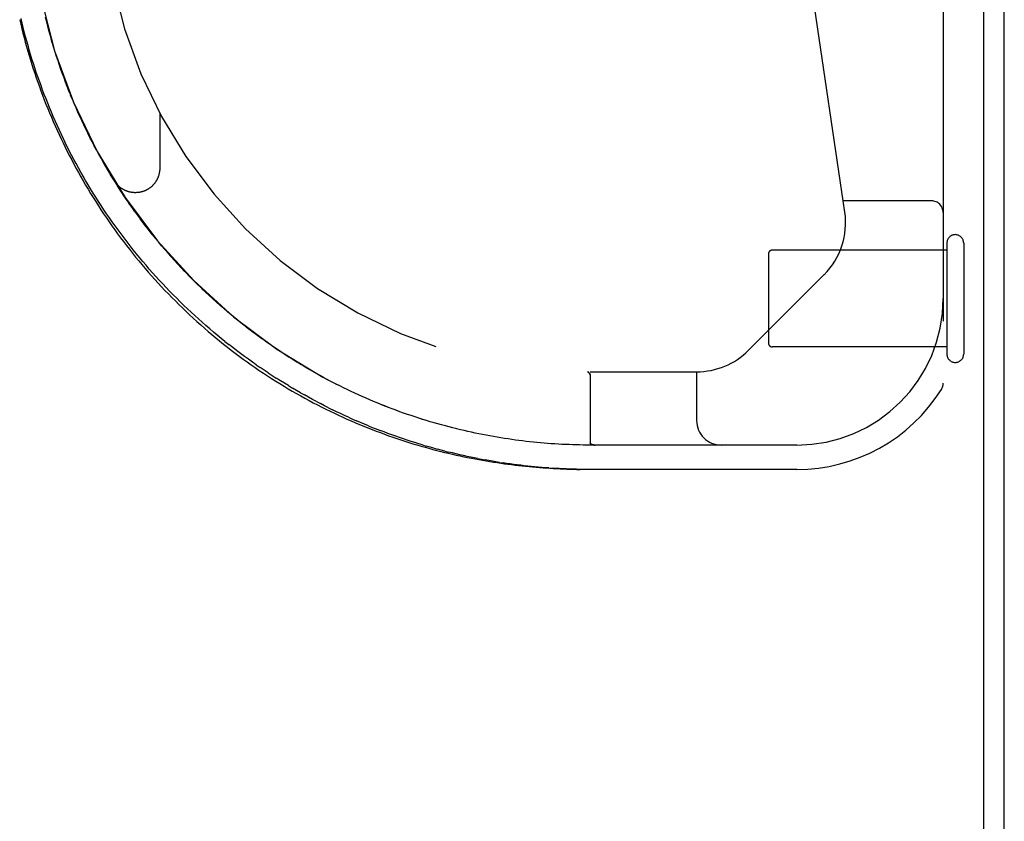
# Model space of a CAD drawing. Header units: inches. Extents: x 0 to 283, y 0 to 183.
# Tile 32 of 256: x 122.76 to 125.28, y 31.58 to 33.64. Entities that reach past the tile are written whole.
import ezdxf

# ---------------------------------------------------------------- set-up
doc = ezdxf.new("R2010")
doc.units = ezdxf.units.IN
doc.header["$LTSCALE"] = 15.583333
doc.header["$MEASUREMENT"] = 0
doc.linetypes.add('HIDDEN', pattern=[0.2, 0.1, -0.1])
doc.layers.get('0').update_dxf_attribs({"linetype": 'CONTINUOUS'})
doc.layers.add('DEFAULT_2', color=8, linetype='HIDDEN')
doc.layers.add('RIGHTHAND_DOOR_ASSEMBLY', color=7, linetype='CONTINUOUS')

msp = doc.modelspace()

# ---------------------------------------------------------------- linework, layer by layer
at = {"color": 7, "linetype": 'Continuous'}
msp.add_line((125.2273, 11.1414), (125.2273, 34.9114), dxfattribs=at)
at = {"color": 3, "linetype": 'Continuous'}
msp.add_line((125.2793, 11.2524), (125.2793, 34.8004), dxfattribs=at)
at = {"layer": 'DEFAULT_2', "color": 8, "linetype": 'HIDDEN'}
for p, q in [((125.1323, 33.0644), (125.1323, 32.7804)), ((125.1753, 33.0644), (125.1753, 32.7804)), ((124.6753, 33.0364), (124.6753, 32.8084)), ((125.1323, 33.0464), (124.6853, 33.0464)), ((125.1323, 32.7984), (124.6853, 32.7984))]:
    msp.add_line(p, q, dxfattribs=at)
for centre, radius, start, end in [((125.1538, 33.0644), 0.0215, 0, 180), ((124.6853, 33.0364), 0.01, 90, 180), ((124.6853, 32.8084), 0.01, 180, 270), ((125.1538, 32.7804), 0.0215, 180, 360)]:
    msp.add_arc(centre, radius, start, end, dxfattribs=at)
at = {"layer": 'RIGHTHAND_DOOR_ASSEMBLY', "color": 8, "linetype": 'HIDDEN'}
for p, q in [((125.1228, 34.4224), (125.1228, 32.7055)), ((124.8709, 33.1438), (124.6877, 34.3906)), ((122.8268, 33.6303), (122.824, 33.6415)), ((122.8296, 33.6193), (122.8268, 33.6304)), ((122.8326, 33.6082), (122.8296, 33.6194)), ((122.8356, 33.5972), (122.8326, 33.6083)), ((122.8388, 33.5861), (122.8356, 33.5972)), ((122.8839, 33.4541), (122.8795, 33.4651)), ((122.8883, 33.4431), (122.8838, 33.4542)), ((122.8927, 33.4322), (122.8882, 33.4433)), ((122.8973, 33.4213), (122.8927, 33.4323)), ((122.902, 33.4104), (122.8973, 33.4214)), ((122.9068, 33.3995), (122.902, 33.4104)), ((122.9167, 33.3779), (122.9117, 33.3887)), ((123.1164, 33.3974), (123.1164, 33.2558)), ((122.927, 33.3562), (122.9217, 33.3672)), ((122.9322, 33.3455), (122.9269, 33.3564)), ((122.9544, 33.3026), (122.9486, 33.3134)), ((122.9602, 33.2919), (122.9543, 33.3027)), ((122.9661, 33.2813), (122.9601, 33.2921)), ((122.9721, 33.2707), (122.966, 33.2815)), ((122.9782, 33.2602), (122.972, 33.2709)), ((122.9844, 33.2496), (122.9782, 33.2602)), ((122.9971, 33.2287), (122.9906, 33.2393)), ((123.0036, 33.2183), (122.997, 33.2288)), ((123.0102, 33.2079), (123.0035, 33.2184)), ((123.0169, 33.1975), (123.0101, 33.208)), ((123.0238, 33.1872), (123.0168, 33.1977)), ((123.0307, 33.1769), (123.0236, 33.1874)), ((123.0377, 33.1667), (123.0305, 33.1771)), ((123.0448, 33.1565), (123.0376, 33.1669)), ((125.0928, 33.1724), (124.8667, 33.1724)), ((123.052, 33.1464), (123.0447, 33.1567)), ((123.0593, 33.1363), (123.0519, 33.1466)), ((123.0667, 33.1263), (123.0592, 33.1365)), ((123.0742, 33.1163), (123.0666, 33.1264)), ((123.0818, 33.1063), (123.0741, 33.1165)), ((123.0895, 33.0965), (123.0816, 33.1065)), ((123.0973, 33.0866), (123.0893, 33.0967)), ((123.1051, 33.0769), (123.0971, 33.0868)), ((123.1131, 33.0672), (123.105, 33.0771)), ((123.1212, 33.0575), (123.113, 33.0674)), ((123.1293, 33.048), (123.121, 33.0577)), ((123.1376, 33.0384), (123.1292, 33.0481)), ((123.1459, 33.029), (123.1374, 33.0386)), ((123.1543, 33.0196), (123.1457, 33.0292)), ((123.1628, 33.0103), (123.1542, 33.0198)), ((123.1714, 33.0011), (123.1627, 33.0105)), ((123.1801, 32.9919), (123.1712, 33.0013)), ((123.1888, 32.9828), (123.1799, 32.9921)), ((124.6243, 32.79), (124.8178, 32.9835)), ((123.1977, 32.9738), (123.1887, 32.983)), ((123.2066, 32.9649), (123.1975, 32.974)), ((123.2156, 32.956), (123.2064, 32.9651)), ((123.2246, 32.9473), (123.2154, 32.9562)), ((123.2337, 32.9386), (123.2244, 32.9475)), ((123.2429, 32.93), (123.2335, 32.9388)), ((123.2522, 32.9215), (123.2427, 32.9302)), ((123.2615, 32.9131), (123.252, 32.9217)), ((123.2709, 32.9048), (123.2613, 32.9133)), ((123.2804, 32.8965), (123.2707, 32.9049)), ((123.2899, 32.8884), (123.2802, 32.8967)), ((123.2995, 32.8803), (123.2897, 32.8886)), ((123.3091, 32.8724), (123.2992, 32.8805)), ((123.3188, 32.8645), (123.3089, 32.8726)), ((123.3285, 32.8568), (123.3185, 32.8647)), ((123.3383, 32.8491), (123.3283, 32.857)), ((123.3481, 32.8416), (123.338, 32.8493)), ((123.3579, 32.8341), (123.3478, 32.8418)), ((123.3678, 32.8268), (123.3577, 32.8343)), ((123.2834, 32.8125), (123.2933, 32.8046)), ((123.3778, 32.8195), (123.3676, 32.827)), ((123.3877, 32.8124), (123.3775, 32.8197)), ((123.3977, 32.8054), (123.3875, 32.8126)), ((123.2996, 32.7903), (123.3097, 32.7827)), ((123.4078, 32.7984), (123.3975, 32.8055)), ((123.4178, 32.7916), (123.4075, 32.7986)), ((123.4279, 32.7849), (123.4176, 32.7918)), ((123.438, 32.7783), (123.4276, 32.7851)), ((123.4481, 32.7718), (123.4377, 32.7785)), ((123.4583, 32.7654), (123.4479, 32.772)), ((123.4684, 32.7591), (123.458, 32.7656)), ((123.4785, 32.753), (123.4681, 32.7593)), ((123.3637, 32.7526), (123.3739, 32.7456)), ((123.4886, 32.747), (123.4783, 32.7532)), ((123.4987, 32.7411), (123.4884, 32.7471)), ((123.5087, 32.7353), (123.4984, 32.7412)), ((123.5187, 32.7297), (123.5085, 32.7355)), ((124.2122, 32.7349), (124.2124, 32.7349)), ((124.2123, 32.7349), (124.2126, 32.7349)), ((124.2167, 32.7304), (124.2161, 32.7313)), ((124.2191, 32.7349), (124.4914, 32.7349)), ((124.4914, 32.7349), (124.4914, 32.6099)), ((123.5286, 32.7242), (123.5185, 32.7298)), ((123.5385, 32.7189), (123.5284, 32.7243)), ((123.5483, 32.7136), (123.5383, 32.719)), ((123.5581, 32.7085), (123.5481, 32.7137)), ((123.5678, 32.7035), (123.5579, 32.7086)), ((124.2163, 32.731), (124.2178, 32.7287)), ((124.2169, 32.7301), (124.2179, 32.7287)), ((124.2191, 32.7246), (124.2191, 32.553)), ((123.4458, 32.6995), (123.4561, 32.6934)), ((123.4767, 32.6814), (123.487, 32.6756)), ((123.5179, 32.6588), (123.5282, 32.6534)), ((123.5488, 32.6429), (123.5591, 32.6378)), ((123.7215, 32.6363), (123.7118, 32.6399)), ((123.7312, 32.6328), (123.7214, 32.6363)), ((123.819, 32.6042), (123.8093, 32.6071)), ((123.8383, 32.5988), (123.8286, 32.6015)), ((123.848, 32.5962), (123.8383, 32.5988)), ((123.8863, 32.5865), (123.8767, 32.5888)), ((123.9713, 32.5689), (123.9619, 32.5706)), ((124.064, 32.5558), (124.0548, 32.5568)), ((123.7892, 32.5478), (123.7989, 32.5449)), ((123.8181, 32.5394), (123.8277, 32.5368)), ((123.8468, 32.5318), (123.8563, 32.5294)), ((124.2191, 32.553), (124.2191, 32.5529)), ((124.7478, 32.5474), (124.2191, 32.5474)), ((124.229, 32.5475), (124.2296, 32.5475)), ((124.2295, 32.5475), (124.2301, 32.5474)), ((124.2301, 32.5474), (124.2307, 32.5474)), ((123.9865, 32.503), (123.9956, 32.5016)), ((124.1126, 32.4887), (124.1215, 32.4881)), ((124.2105, 32.4849), (124.2014, 32.485)), ((124.7478, 32.4849), (124.2102, 32.4849))]:
    msp.add_line(p, q, dxfattribs=at)
for points in [[(122.7602, 33.639), (122.7629, 33.6276), (122.7658, 33.6161), (122.7687, 33.6047), (122.7717, 33.5933), (122.7749, 33.5819), (122.7781, 33.5705), (122.7814, 33.5591), (122.7848, 33.5477), (122.7883, 33.5363), (122.7919, 33.5249), (122.7956, 33.5136), (122.7994, 33.5022), (122.8033, 33.4909), (122.8073, 33.4796), (122.8114, 33.4683), (122.8156, 33.457), (122.8199, 33.4457), (122.8242, 33.4344), (122.8287, 33.4232), (122.8333, 33.4119), (122.838, 33.4007), (122.8428, 33.3895), (122.8476, 33.3783), (122.8526, 33.3672), (122.8577, 33.356), (122.8629, 33.3449), (122.8682, 33.3338), (122.8735, 33.3227)], [(122.7577, 33.6361), (122.7604, 33.6246), (122.7632, 33.6131), (122.7661, 33.6016), (122.7691, 33.5902), (122.7721, 33.5787), (122.7753, 33.5673), (122.7786, 33.5559), (122.7819, 33.5445), (122.7854, 33.5331), (122.7889, 33.5217), (122.7926, 33.5104), (122.7963, 33.4991), (122.8001, 33.4877), (122.804, 33.4764), (122.808, 33.4652), (122.8121, 33.4539), (122.8164, 33.4427), (122.8206, 33.4314), (122.825, 33.4202), (122.8295, 33.4091), (122.8341, 33.3979), (122.8388, 33.3868), (122.8436, 33.3757), (122.8484, 33.3646), (122.8534, 33.3536), (122.8584, 33.3426), (122.8636, 33.3316), (122.8688, 33.3206), (122.8742, 33.3097), (122.8796, 33.2988), (122.8852, 33.2879), (122.8908, 33.277), (122.8965, 33.2662), (122.9024, 33.2554), (122.9083, 33.2447), (122.9143, 33.234), (122.9204, 33.2233), (122.9266, 33.2127), (122.9329, 33.2021), (122.9393, 33.1915), (122.9458, 33.181), (122.9524, 33.1705), (122.9591, 33.1601), (122.9659, 33.1497), (122.9727, 33.1394), (122.9797, 33.1291), (122.9868, 33.1188), (122.9939, 33.1086), (123.0012, 33.0984), (123.0085, 33.0883), (123.016, 33.0782), (123.0235, 33.0682), (123.0311, 33.0583), (123.0389, 33.0484), (123.0467, 33.0385), (123.0546, 33.0287), (123.0626, 33.019), (123.0707, 33.0093), (123.0788, 32.9997), (123.0871, 32.9902), (123.0954, 32.9807), (123.1039, 32.9712), (123.1124, 32.9619), (123.121, 32.9526), (123.1297, 32.9433), (123.1385, 32.9342), (123.1474, 32.9251), (123.1563, 32.9161), (123.1654, 32.9071), (123.1745, 32.8983), (123.1837, 32.8895), (123.1929, 32.8807), (123.2023, 32.8721), (123.2117, 32.8635), (123.2212, 32.8551), (123.2308, 32.8467), (123.2404, 32.8384), (123.2501, 32.8301), (123.2599, 32.822), (123.2697, 32.8139), (123.2797, 32.806), (123.2896, 32.7981), (123.2996, 32.7903), (123.3097, 32.7827), (123.3199, 32.7751), (123.3301, 32.7676), (123.3403, 32.7602), (123.3506, 32.7529), (123.361, 32.7457), (123.3714, 32.7386), (123.3818, 32.7316), (123.3923, 32.7247), (123.4028, 32.7179), (123.4134, 32.7112), (123.424, 32.7046), (123.4346, 32.6981), (123.4452, 32.6917), (123.4559, 32.6855), (123.4666, 32.6793), (123.4773, 32.6733), (123.4881, 32.6673), (123.4988, 32.6615), (123.5096, 32.6558), (123.5204, 32.6501), (123.5311, 32.6446), (123.5419, 32.6392), (123.5527, 32.634), (123.5635, 32.6288), (123.5743, 32.6237), (123.585, 32.6188), (123.5958, 32.6139), (123.6065, 32.6092), (123.6173, 32.6046), (123.628, 32.6001), (123.6387, 32.5956), (123.6494, 32.5913), (123.66, 32.5871), (123.6707, 32.583), (123.6813, 32.5791), (123.6919, 32.5752), (123.7024, 32.5714), (123.7129, 32.5677), (123.7234, 32.5641), (123.7338, 32.5607), (123.7442, 32.5573), (123.7546, 32.554), (123.7649, 32.5508), (123.7752, 32.5477), (123.7855, 32.5447), (123.7957, 32.5418), (123.8058, 32.539), (123.8159, 32.5363), (123.826, 32.5337), (123.836, 32.5311), (123.846, 32.5287), (123.8559, 32.5263), (123.8658, 32.524), (123.8756, 32.5218), (123.8854, 32.5197), (123.8951, 32.5176), (123.9048, 32.5156), (123.9144, 32.5137), (123.924, 32.5119), (123.9336, 32.5101), (123.943, 32.5084), (123.9525, 32.5068), (123.9619, 32.5053), (123.9712, 32.5038), (123.9805, 32.5024), (123.9898, 32.501), (123.999, 32.4997), (124.0082, 32.4985), (124.0173, 32.4973), (124.0264, 32.4962), (124.0355, 32.4952), (124.0445, 32.4942), (124.0535, 32.4932), (124.0624, 32.4923), (124.0713, 32.4915), (124.0802, 32.4907), (124.089, 32.49), (124.0979, 32.4893), (124.1066, 32.4887), (124.1154, 32.4881), (124.1241, 32.4876), (124.1328, 32.4871), (124.1415, 32.4867), (124.1502, 32.4863), (124.1589, 32.486), (124.1675, 32.4857), (124.1761, 32.4854), (124.1847, 32.4852), (124.1933, 32.4851)], [(122.8559, 33.5309), (122.8522, 33.5421), (122.8487, 33.5531), (122.8453, 33.5641), (122.842, 33.5751), (122.8387, 33.5862)], [(122.8523, 33.542), (122.8487, 33.553), (122.8453, 33.564), (122.842, 33.5751), (122.8388, 33.5861)], [(122.8673, 33.4979), (122.8633, 33.509), (122.8595, 33.52), (122.8558, 33.531)], [(122.8634, 33.5089), (122.8596, 33.5199), (122.8559, 33.5309)], [(122.8796, 33.465), (122.8753, 33.4761), (122.8712, 33.4871), (122.8672, 33.498)], [(122.8754, 33.476), (122.8713, 33.4869), (122.8673, 33.4979)], [(122.9117, 33.3887), (122.9067, 33.3997), (122.902, 33.4105)], [(122.9218, 33.367), (122.9166, 33.378), (122.9116, 33.3888)], [(122.9487, 33.3133), (122.9431, 33.3241), (122.9376, 33.3349), (122.9322, 33.3456)], [(122.9431, 33.324), (122.9376, 33.3347), (122.9322, 33.3455)], [(123.2834, 32.8125), (123.2735, 32.8204), (123.2637, 32.8285), (123.254, 32.8366), (123.2443, 32.8448), (123.2346, 32.8532), (123.225, 32.8616), (123.2155, 32.8701), (123.206, 32.8787), (123.1966, 32.8874), (123.1873, 32.8961), (123.178, 32.905), (123.1689, 32.914), (123.1597, 32.923), (123.1507, 32.9321), (123.1417, 32.9413), (123.1328, 32.9506), (123.124, 32.9599), (123.1153, 32.9693), (123.1066, 32.9788), (123.098, 32.9884), (123.0895, 32.998), (123.0812, 33.0077), (123.0728, 33.0175), (123.0646, 33.0274), (123.0565, 33.0372), (123.0485, 33.0472), (123.0405, 33.0572), (123.0327, 33.0673), (123.0249, 33.0774), (123.0172, 33.0876), (123.0097, 33.0979), (123.0022, 33.1082), (122.9948, 33.1185), (122.9875, 33.1289), (122.9804, 33.1393), (122.9733, 33.1498), (122.9663, 33.1604), (122.9594, 33.1709), (122.9526, 33.1815), (122.9459, 33.1922), (122.9394, 33.2029), (122.9329, 33.2136), (122.9265, 33.2244), (122.9202, 33.2352), (122.914, 33.246), (122.9079, 33.2569), (122.9019, 33.2678), (122.8961, 33.2787), (122.8903, 33.2897), (122.8846, 33.3007), (122.879, 33.3117), (122.8735, 33.3227)], [(122.9907, 33.2391), (122.9843, 33.2498), (122.9781, 33.2603)], [(123.1164, 33.2558), (123.1163, 33.2548), (123.1163, 33.2536), (123.1163, 33.2525), (123.1162, 33.2513), (123.1161, 33.2502), (123.116, 33.2491), (123.1159, 33.248), (123.1157, 33.2468), (123.1155, 33.2457), (123.1153, 33.2446), (123.1151, 33.2435), (123.1149, 33.2423), (123.1146, 33.2412), (123.1144, 33.2401), (123.1141, 33.239), (123.1138, 33.2379), (123.1134, 33.2368), (123.1131, 33.2358), (123.1127, 33.2347), (123.1123, 33.2336), (123.1119, 33.2326), (123.1114, 33.2315), (123.111, 33.2305), (123.1105, 33.2294), (123.11, 33.2284), (123.1095, 33.2274), (123.109, 33.2264), (123.1085, 33.2254), (123.1079, 33.2244), (123.1073, 33.2234), (123.1067, 33.2224), (123.1061, 33.2215), (123.1055, 33.2205), (123.1048, 33.2196), (123.1041, 33.2187), (123.1035, 33.2178), (123.1028, 33.2169), (123.102, 33.216), (123.1013, 33.2151), (123.1006, 33.2143), (123.0998, 33.2134), (123.099, 33.2126), (123.0982, 33.2118), (123.0974, 33.211), (123.0966, 33.2102), (123.0957, 33.2094), (123.0949, 33.2087), (123.094, 33.2079), (123.0932, 33.2072), (123.0923, 33.2065), (123.0914, 33.2058), (123.0904, 33.2051), (123.0895, 33.2045), (123.0886, 33.2038), (123.0876, 33.2032), (123.0867, 33.2026), (123.0857, 33.202), (123.0847, 33.2014), (123.0837, 33.2009), (123.0827, 33.2003), (123.0817, 33.1998), (123.0807, 33.1993), (123.0796, 33.1989), (123.0786, 33.1984), (123.0775, 33.198), (123.0765, 33.1975), (123.0754, 33.1971), (123.0743, 33.1967), (123.0733, 33.1964), (123.0722, 33.196), (123.0711, 33.1957), (123.07, 33.1954), (123.0689, 33.1951), (123.0678, 33.1949), (123.0667, 33.1946), (123.0655, 33.1944), (123.0644, 33.1942), (123.0633, 33.194), (123.0622, 33.1939), (123.061, 33.1937), (123.0599, 33.1936), (123.0588, 33.1935), (123.0576, 33.1934), (123.0565, 33.1934), (123.0554, 33.1933), (123.0542, 33.1933), (123.0531, 33.1933), (123.052, 33.1933), (123.0508, 33.1934), (123.0497, 33.1934), (123.0485, 33.1935), (123.0474, 33.1936), (123.0463, 33.1938), (123.0451, 33.1939), (123.044, 33.1941), (123.0429, 33.1943), (123.0418, 33.1945), (123.0407, 33.1947), (123.0396, 33.195), (123.0384, 33.1952), (123.0373, 33.1955), (123.0363, 33.1958), (123.0352, 33.1962), (123.0341, 33.1965), (123.033, 33.1969), (123.0319, 33.1973), (123.0309, 33.1977), (123.0298, 33.1981), (123.0288, 33.1986), (123.0277, 33.199), (123.0267, 33.1995), (123.0257, 33.2), (123.0247, 33.2005), (123.0237, 33.2011), (123.0227, 33.2016), (123.0217, 33.2022), (123.0207, 33.2028), (123.0198, 33.2034), (123.0188, 33.204), (123.0179, 33.2047), (123.017, 33.2054), (123.016, 33.206), (123.0151, 33.2067), (123.0143, 33.2074), (123.0134, 33.2082), (123.0125, 33.2089), (123.0117, 33.2097), (123.0108, 33.2105), (123.01, 33.2112), (123.0092, 33.2121), (123.0084, 33.2129), (123.0077, 33.2137), (123.0069, 33.2146), (123.0062, 33.2154), (123.0054, 33.2163), (123.0047, 33.2172), (123.004, 33.2181), (123.0033, 33.219), (123.0027, 33.2199), (123.0021, 33.2208), (123.0014, 33.2218), (123.0009, 33.2227)], [(123.0467, 33.0385), (123.0546, 33.0287), (123.0626, 33.019), (123.0706, 33.0093), (123.0788, 32.9997), (123.0871, 32.9902), (123.0954, 32.9807), (123.1039, 32.9712), (123.1124, 32.9619), (123.121, 32.9526), (123.1297, 32.9433), (123.1385, 32.9342), (123.1474, 32.9251), (123.1563, 32.9161), (123.1654, 32.9071), (123.1745, 32.8983), (123.1837, 32.8895), (123.1929, 32.8807), (123.2023, 32.8721), (123.2117, 32.8635), (123.2212, 32.8551), (123.2308, 32.8467), (123.2404, 32.8384), (123.2501, 32.8301), (123.2599, 32.822), (123.2697, 32.814), (123.2796, 32.806), (123.2896, 32.7981)], [(123.3637, 32.7526), (123.3536, 32.7597), (123.3434, 32.7669), (123.3333, 32.7743), (123.3233, 32.7817), (123.3132, 32.7892), (123.3033, 32.7969), (123.2933, 32.8046)], [(123.3199, 32.7751), (123.3301, 32.7676), (123.3403, 32.7602), (123.3506, 32.7529), (123.361, 32.7457), (123.3714, 32.7386), (123.3818, 32.7316), (123.3923, 32.7247), (123.4028, 32.7179), (123.4134, 32.7112), (123.424, 32.7046), (123.4346, 32.6981), (123.4452, 32.6917), (123.4559, 32.6855), (123.4666, 32.6793), (123.4773, 32.6733), (123.4881, 32.6673), (123.4988, 32.6615), (123.5096, 32.6558), (123.5204, 32.6501), (123.5311, 32.6446), (123.5419, 32.6392), (123.5527, 32.634), (123.5635, 32.6288), (123.5743, 32.6237), (123.585, 32.6188), (123.5958, 32.6139), (123.6065, 32.6092), (123.6173, 32.6046), (123.628, 32.6001), (123.6387, 32.5956), (123.6494, 32.5913), (123.66, 32.5871), (123.6707, 32.5831), (123.6813, 32.5791), (123.6918, 32.5752), (123.7024, 32.5714), (123.7129, 32.5677), (123.7234, 32.5641), (123.7338, 32.5607), (123.7442, 32.5573), (123.7546, 32.554), (123.7649, 32.5508), (123.7752, 32.5477), (123.7855, 32.5447), (123.7957, 32.5418), (123.8058, 32.539), (123.8159, 32.5363), (123.826, 32.5337), (123.836, 32.5311), (123.846, 32.5287), (123.8559, 32.5263)], [(123.3944, 32.7319), (123.3841, 32.7387), (123.3739, 32.7456)], [(123.3944, 32.7319), (123.4046, 32.7252), (123.4149, 32.7186)], [(124.2125, 32.7349), (124.2127, 32.7349), (124.2128, 32.7348), (124.213, 32.7347), (124.2131, 32.7347), (124.2133, 32.7346), (124.2134, 32.7345), (124.2136, 32.7344), (124.2137, 32.7343), (124.2139, 32.7341), (124.214, 32.734), (124.2142, 32.7338), (124.2143, 32.7337), (124.2145, 32.7335), (124.2146, 32.7333), (124.2148, 32.7331), (124.215, 32.7329)], [(124.215, 32.7329), (124.2148, 32.7331), (124.2146, 32.7333), (124.2144, 32.7335), (124.2143, 32.7336), (124.2141, 32.7338), (124.214, 32.734), (124.2138, 32.7341), (124.2136, 32.7343), (124.2135, 32.7344), (124.2133, 32.7345), (124.2132, 32.7346), (124.213, 32.7347), (124.2129, 32.7347), (124.2128, 32.7348), (124.2126, 32.7349)], [(124.215, 32.7329), (124.2152, 32.7327), (124.2153, 32.7324), (124.2155, 32.7322), (124.2157, 32.7319), (124.2159, 32.7316), (124.2161, 32.7313)], [(124.2163, 32.731), (124.2161, 32.7313), (124.2159, 32.7316), (124.2157, 32.7319), (124.2155, 32.7321), (124.2153, 32.7324), (124.2151, 32.7326), (124.215, 32.7329)], [(123.4458, 32.6995), (123.4355, 32.7058), (123.4252, 32.7121), (123.4149, 32.7186)], [(124.2178, 32.7287), (124.218, 32.7285), (124.2181, 32.7283), (124.2182, 32.7282), (124.2183, 32.728), (124.2184, 32.7278), (124.2185, 32.7276), (124.2185, 32.7274), (124.2186, 32.7272), (124.2187, 32.727), (124.2188, 32.7268), (124.2188, 32.7266), (124.2189, 32.7264), (124.2189, 32.7262), (124.219, 32.726), (124.219, 32.7257), (124.219, 32.7255), (124.2191, 32.7253), (124.2191, 32.7251), (124.2191, 32.7248), (124.2191, 32.7246)], [(124.2186, 32.7274), (124.2185, 32.7276), (124.2184, 32.7278), (124.2183, 32.728), (124.2182, 32.7282), (124.2181, 32.7283), (124.218, 32.7285), (124.2179, 32.7287)], [(123.4767, 32.6814), (123.4664, 32.6873), (123.4561, 32.6934)], [(123.6063, 32.6846), (123.5966, 32.6893), (123.587, 32.6939), (123.5773, 32.6987), (123.5676, 32.7036)], [(123.5967, 32.6892), (123.5871, 32.6939), (123.5774, 32.6987), (123.5678, 32.7035)], [(123.7022, 32.6436), (123.6926, 32.6473), (123.683, 32.6512), (123.6734, 32.6551), (123.6638, 32.659), (123.6543, 32.6631), (123.6447, 32.6672), (123.6351, 32.6715), (123.6255, 32.6758), (123.6158, 32.6802), (123.6062, 32.6847)], [(123.6638, 32.659), (123.6543, 32.6631), (123.6447, 32.6672), (123.6351, 32.6715), (123.6255, 32.6758), (123.6159, 32.6802), (123.6063, 32.6846)], [(123.5179, 32.6588), (123.5076, 32.6643), (123.4973, 32.6699), (123.487, 32.6756)], [(123.5488, 32.6429), (123.5385, 32.6481), (123.5282, 32.6534)], [(123.6, 32.6185), (123.5898, 32.6232), (123.5796, 32.628), (123.5693, 32.6328), (123.5591, 32.6378)], [(123.7119, 32.6399), (123.7022, 32.6436), (123.6926, 32.6474), (123.683, 32.6512), (123.6734, 32.6551)], [(123.8093, 32.6071), (123.7994, 32.6101), (123.7897, 32.6131), (123.7799, 32.6162), (123.7701, 32.6194), (123.7603, 32.6226), (123.7506, 32.6259), (123.7408, 32.6293), (123.7311, 32.6328)], [(123.7995, 32.61), (123.7898, 32.613), (123.78, 32.6162), (123.7702, 32.6193), (123.7604, 32.6226), (123.7507, 32.6259), (123.7409, 32.6293), (123.7312, 32.6328)], [(123.6, 32.6185), (123.6102, 32.614), (123.6203, 32.6095)], [(123.6507, 32.5967), (123.6406, 32.6008), (123.6305, 32.6051), (123.6203, 32.6095)], [(123.8287, 32.6015), (123.8189, 32.6043), (123.8092, 32.6071)], [(123.6507, 32.5967), (123.6608, 32.5926), (123.6708, 32.5886), (123.6808, 32.5847)], [(123.7892, 32.5478), (123.7795, 32.5507), (123.7697, 32.5537), (123.76, 32.5568), (123.7502, 32.56), (123.7404, 32.5633), (123.7305, 32.5666), (123.7206, 32.5701), (123.7107, 32.5736), (123.7008, 32.5772), (123.6908, 32.5809), (123.6808, 32.5847)], [(123.8768, 32.5888), (123.8671, 32.5912), (123.8575, 32.5936), (123.8479, 32.5962)], [(123.8672, 32.5912), (123.8576, 32.5936), (123.848, 32.5962)], [(123.9148, 32.58), (123.9053, 32.5821), (123.8958, 32.5842), (123.8863, 32.5865)], [(123.9054, 32.5821), (123.8959, 32.5842), (123.8863, 32.5865)], [(123.9619, 32.5706), (123.9525, 32.5723), (123.9431, 32.5742), (123.9337, 32.576), (123.9242, 32.578), (123.9148, 32.58)], [(123.9526, 32.5723), (123.9432, 32.5741), (123.9337, 32.576), (123.9243, 32.578), (123.9148, 32.58)], [(124.0548, 32.5568), (124.0455, 32.5579), (124.0363, 32.5591), (124.0271, 32.5603), (124.0178, 32.5616), (124.0085, 32.5629), (123.9992, 32.5643), (123.9899, 32.5658), (123.9806, 32.5673), (123.9713, 32.5689)], [(124.0456, 32.5579), (124.0364, 32.5591), (124.0271, 32.5603), (124.0178, 32.5616), (124.0086, 32.5629), (123.9993, 32.5643), (123.99, 32.5658), (123.9806, 32.5673), (123.9713, 32.5689)], [(124.2191, 32.5474), (124.21, 32.5474), (124.2009, 32.5475), (124.1918, 32.5477), (124.1827, 32.5479), (124.1736, 32.5481), (124.1645, 32.5484), (124.1554, 32.5488), (124.1463, 32.5492), (124.1372, 32.5497), (124.1281, 32.5503), (124.119, 32.5509), (124.1098, 32.5516), (124.1007, 32.5523), (124.0915, 32.5531), (124.0824, 32.5539), (124.0732, 32.5548), (124.064, 32.5558)], [(124.2009, 32.5475), (124.1918, 32.5477), (124.1827, 32.5479), (124.1736, 32.5481), (124.1645, 32.5484), (124.1554, 32.5488), (124.1463, 32.5492), (124.1372, 32.5497), (124.1281, 32.5503), (124.1189, 32.5509), (124.1098, 32.5516), (124.1007, 32.5523), (124.0915, 32.5531), (124.0823, 32.5539), (124.0732, 32.5548), (124.064, 32.5558)], [(123.8181, 32.5394), (123.8085, 32.5421), (123.7989, 32.5449)], [(123.8468, 32.5318), (123.8373, 32.5343), (123.8277, 32.5368)], [(124.2291, 32.5475), (124.2286, 32.5475), (124.2281, 32.5476), (124.2276, 32.5476), (124.2272, 32.5477), (124.2267, 32.5478), (124.2263, 32.5478), (124.2259, 32.5479), (124.2255, 32.548), (124.2252, 32.5481), (124.2248, 32.5482), (124.2245, 32.5482), (124.2242, 32.5483), (124.2239, 32.5484), (124.2236, 32.5485), (124.2233, 32.5486), (124.2231, 32.5487), (124.2228, 32.5488), (124.2226, 32.5489), (124.2223, 32.549), (124.2221, 32.5491), (124.2219, 32.5492), (124.2217, 32.5493), (124.2215, 32.5494), (124.2213, 32.5496), (124.2212, 32.5497), (124.221, 32.5498), (124.2208, 32.5499), (124.2207, 32.55), (124.2206, 32.5501), (124.2204, 32.5502), (124.2203, 32.5503), (124.2202, 32.5505), (124.2201, 32.5506), (124.22, 32.5507), (124.2199, 32.5508), (124.2198, 32.5509), (124.2197, 32.5511), (124.2196, 32.5512), (124.2195, 32.5513), (124.2195, 32.5515), (124.2194, 32.5516), (124.2193, 32.5517), (124.2193, 32.5519), (124.2192, 32.552), (124.2192, 32.5521), (124.2192, 32.5523), (124.2191, 32.5524), (124.2191, 32.5526), (124.2191, 32.5527), (124.2191, 32.5529), (124.2191, 32.553)], [(124.2306, 32.5474), (124.2312, 32.5474), (124.2318, 32.5474)], [(124.2319, 32.5474), (124.2313, 32.5474), (124.2307, 32.5474)], [(123.9313, 32.5127), (123.922, 32.5146), (123.9127, 32.5165), (123.9034, 32.5185), (123.894, 32.5205), (123.8846, 32.5226), (123.8752, 32.5248), (123.8658, 32.5271), (123.8563, 32.5294)], [(123.8658, 32.524), (123.8756, 32.5218), (123.8854, 32.5197), (123.8951, 32.5176), (123.9048, 32.5156), (123.9144, 32.5137), (123.924, 32.5119), (123.9335, 32.5101), (123.943, 32.5084), (123.9525, 32.5068), (123.9619, 32.5053), (123.9712, 32.5038), (123.9805, 32.5024), (123.9898, 32.501), (123.999, 32.4997), (124.0082, 32.4985), (124.0173, 32.4973), (124.0264, 32.4962), (124.0355, 32.4952), (124.0445, 32.4942), (124.0535, 32.4932), (124.0624, 32.4923), (124.0713, 32.4915), (124.0802, 32.4907), (124.089, 32.49), (124.0979, 32.4893), (124.1066, 32.4887), (124.1154, 32.4881), (124.1241, 32.4876), (124.1328, 32.4871), (124.1415, 32.4867), (124.1502, 32.4863), (124.1589, 32.486), (124.1675, 32.4857), (124.1761, 32.4854), (124.1847, 32.4852), (124.1933, 32.4851)], [(123.9313, 32.5127), (123.9405, 32.511), (123.9498, 32.5092)], [(123.9865, 32.503), (123.9773, 32.5045), (123.9682, 32.506), (123.959, 32.5076), (123.9498, 32.5092)], [(124.1126, 32.4887), (124.1037, 32.4893), (124.0948, 32.49), (124.0858, 32.4908), (124.0769, 32.4916), (124.0679, 32.4925), (124.0589, 32.4935), (124.0499, 32.4944), (124.0409, 32.4955), (124.0319, 32.4966), (124.0229, 32.4978), (124.0138, 32.499), (124.0047, 32.5003), (123.9956, 32.5016)], [(124.2019, 32.485), (124.1925, 32.4851), (124.1837, 32.4853), (124.1748, 32.4855), (124.166, 32.4858), (124.1571, 32.4862), (124.1482, 32.4866), (124.1393, 32.487), (124.1304, 32.4875), (124.1215, 32.4881)]]:
    msp.add_lwpolyline(points, dxfattribs=at)
for centre, radius, start, end in [((124.2191, 33.9839), 1.4365, 180, 270), ((124.2191, 33.9839), 1.249, 180, 270), ((125.0928, 33.1424), 0.03, 0, 90), ((124.6849, 33.1164), 0.188, 315, 8.3606), ((124.7478, 32.9224), 0.375, 270, 360), ((124.4914, 32.9229), 0.188, 270, 315), ((124.7478, 32.9224), 0.4375, 270, 327.8465), ((125.0928, 32.7055), 0.03, 327.8465, 360), ((124.5539, 32.6099), 0.0625, 180, 270)]:
    msp.add_arc(centre, radius, start, end, dxfattribs=at)

doc.saveas('drawing.dxf')
